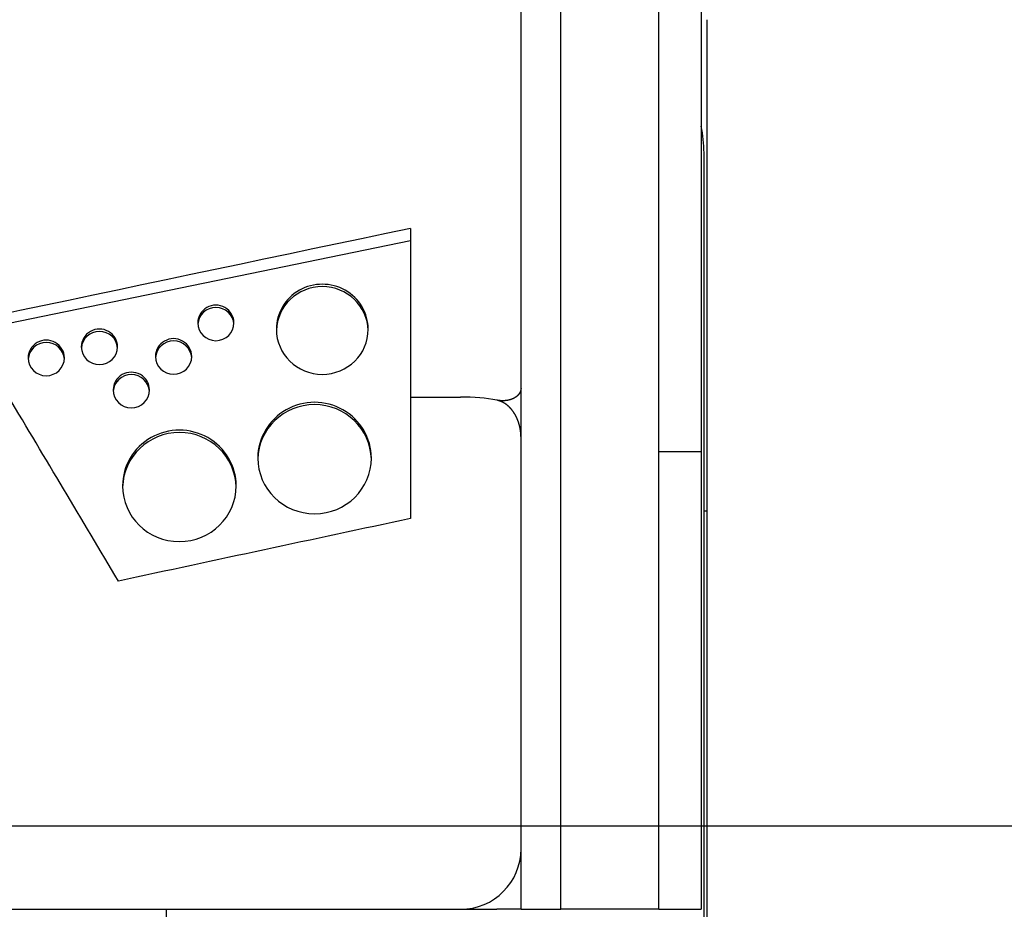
# Model space of a CAD drawing. Extents: x 1292 to 96515, y -55444 to 58338.
# Tile 14 of 80: x 7753 to 8568, y -53691 to -52955. Entities that reach past the tile are written whole.
import ezdxf

# ---------------------------------------------------------------- set-up
doc = ezdxf.new("R2010")
doc.units = 0
doc.layers.get('0').update_dxf_attribs({"linetype": 'CONTINUOUS'})

msp = doc.modelspace()

# ---------------------------------------------------------------- linework, layer by layer
at = {"color": 104, "linetype": 'Continuous'}
for p, q in [((8282.08, -53690.87), (8282.08, -52872.92)), ((8317.08, -52870.87), (8317.08, -53312.07)), ((8168.08, -53259.52), (8168.08, -52886.73)), ((8201.08, -53690.87), (8201.08, -52885.97)), ((8322.08, -53360.97), (8322.08, -52954.57)), ((8319.58, -53709.87), (8319.58, -53064.87)), ((8076.58, -53127.33), (8076.58, -53266.87)), ((8076.58, -53137.63), (7431.1, -53270.2)), ((8168.08, -53690.87), (8168.08, -53259.52)), ((8076.58, -53266.87), (8118.08, -53266.87)), ((8076.58, -53266.87), (8076.58, -53367.47)), ((8282.08, -53312.07), (8317.08, -53312.07)), ((8317.08, -53312.07), (8317.08, -53690.87)), ((8319.58, -53360.97), (8322.08, -53360.97)), ((8322.08, -53894.87), (8322.08, -53360.97)), ((8168.08, -53426.47), (8168.08, -53426.54)), ((5527.88, -53690.87), (8118.08, -53690.87)), ((7874.58, -53709.87), (7874.58, -53690.87)), ((8118.28, -53690.87), (8148.08, -53690.87)), ((8168.08, -53690.87), (8148.08, -53690.87)), ((8168.08, -53690.87), (8201.08, -53690.87)), ((8282.08, -53690.87), (8201.08, -53690.87)), ((8282.08, -53690.87), (8317.08, -53690.87))]:
    msp.add_line(p, q, dxfattribs=at)
at = {"color": 130, "linetype": 'Continuous'}
msp.add_line((7100.08, -53621.87), (9000.08, -53621.87), dxfattribs=at)
at = {"color": 104, "linetype": 'Continuous'}
for centre, radius, start, end in [((8219.58, -53064.87), 100, 0.00002, 12.83854), ((77232.69, -382523.42), 336577.41, 101.856936, 101.969465), ((-23920.99, -72264.11), 36926.4, 30.686272, 30.96152), ((76035.23, -371551.23), 325360.24, 102.056258, 102.099803), ((8118.08, -53640.87), 50, 270, 0)]:
    msp.add_arc(centre, radius, start, end, dxfattribs=at)
for centre, major_axis, ratio, start_param, end_param in [((8003.58, -53210.82), (38, 0), 0.98113, 0, 3.141593), ((8003.58, -53212.76), (38, 0), 0.98113, 0.025935, 3.115665), ((7915.48, -53205.52), (15, 0), 0.98113, 0, 3.141593), ((7915.48, -53207.46), (15, 0), 0.98113, 0.065726, 3.075874), ((7915.48, -53205.52), (15, 0), 0.98113, 3.141593, 6.283185), ((7819.08, -53225.34), (15, 0), 0.98113, 0, 3.141593), ((7819.08, -53227.28), (15, 0), 0.98113, 0.065726, 3.075874), ((8003.58, -53210.82), (38, 0), 0.98113, 3.141593, 6.283185), ((7775.08, -53234.53), (15, 0), 0.98113, 0, 3.141593), ((7775.08, -53236.47), (15, 0), 0.98113, 0.065726, 3.075874), ((7880.48, -53233.29), (15, 0), 0.98113, 0, 3.141593), ((7880.48, -53235.22), (15, 0), 0.98113, 0.065726, 3.075874), ((7819.08, -53225.34), (15, 0), 0.98113, 3.141593, 6.283185), ((7775.08, -53234.53), (15, 0), 0.98113, 3.141593, 6.283185), ((7880.48, -53233.29), (15, 0), 0.98113, 3.141593, 6.283185), ((7845.48, -53261.06), (15, 0), 0.98113, 0, 3.141593), ((7845.48, -53262.99), (15, 0), 0.98113, 0.065726, 3.075874), ((7845.48, -53261.06), (15, 0), 0.98113, 3.141593, 6.283185), ((7997.18, -53317.37), (47, 0), 0.98113, 0, 3.141593), ((8118.07, -53280.04), (50, 0), 0.263281, 0.927029, 1.570591), ((8118.07, -53280.03), (49.99, 0), 0.263254, 0.927025, 1.570663), ((7997.18, -53319.31), (47, 0), 0.98113, 0.020969, 3.120631), ((7885.28, -53340.43), (47, 0), 0.98113, 0, 3.141593), ((7885.28, -53342.36), (47, 0), 0.98113, 0.020969, 3.120631), ((7997.18, -53317.37), (47, 0), 0.98113, 3.141593, 6.283185), ((7885.28, -53340.43), (47, 0), 0.98113, 3.141593, 6.283185)]:
    msp.add_ellipse(centre, major_axis=major_axis, ratio=ratio, start_param=start_param, end_param=end_param, dxfattribs=at)
for points, knots in [([(8168.08, -53259.52), (8168.08, -53259.57), (8168.08, -53259.67), (8168.07, -53259.83), (8168.06, -53259.97), (8168.05, -53260.11), (8168.04, -53260.23), (8168.03, -53260.36), (8168.02, -53260.48), (8168, -53260.6), (8167.98, -53260.72), (8167.96, -53260.85), (8167.93, -53260.99), (8167.9, -53261.13), (8167.87, -53261.28), (8167.83, -53261.43), (8167.79, -53261.59), (8167.74, -53261.74), (8167.69, -53261.89), (8167.64, -53262.05), (8167.58, -53262.2), (8167.53, -53262.35), (8167.46, -53262.51), (8167.4, -53262.66), (8167.33, -53262.81), (8167.26, -53262.96), (8167.18, -53263.11), (8167.1, -53263.26), (8167.02, -53263.41), (8166.94, -53263.55), (8166.85, -53263.7), (8166.75, -53263.85), (8166.66, -53263.99), (8166.56, -53264.14), (8166.46, -53264.28), (8166.35, -53264.42), (8166.25, -53264.57), (8166.13, -53264.71), (8166.02, -53264.85), (8165.9, -53264.99), (8165.78, -53265.12), (8165.65, -53265.26), (8165.53, -53265.4), (8165.39, -53265.53), (8165.26, -53265.66), (8165.12, -53265.79), (8164.98, -53265.92), (8164.84, -53266.05), (8164.69, -53266.18), (8164.54, -53266.31), (8164.38, -53266.43), (8164.23, -53266.56), (8164.07, -53266.68), (8163.9, -53266.8), (8163.74, -53266.92), (8163.57, -53267.03), (8163.39, -53267.15), (8163.22, -53267.26), (8163.04, -53267.38), (8162.85, -53267.49), (8162.67, -53267.59), (8162.48, -53267.7), (8162.29, -53267.81), (8162.09, -53267.91), (8161.9, -53268.01), (8161.7, -53268.11), (8161.49, -53268.21), (8161.29, -53268.3), (8161.08, -53268.39), (8160.86, -53268.48), (8160.65, -53268.57), (8160.43, -53268.66), (8160.21, -53268.74), (8159.98, -53268.82), (8159.76, -53268.9), (8159.53, -53268.98), (8159.29, -53269.05), (8159.06, -53269.13), (8158.82, -53269.19), (8158.58, -53269.26), (8158.34, -53269.33), (8158.09, -53269.39), (8157.84, -53269.45), (8157.59, -53269.5), (8157.33, -53269.55), (8157.08, -53269.6), (8156.82, -53269.65), (8156.56, -53269.7), (8156.29, -53269.74), (8156.02, -53269.78), (8155.76, -53269.81), (8155.48, -53269.84), (8155.21, -53269.87), (8154.93, -53269.9), (8154.66, -53269.92), (8154.38, -53269.94), (8154.09, -53269.96), (8153.81, -53269.97), (8153.52, -53269.98), (8153.23, -53269.98), (8152.94, -53269.99), (8152.65, -53269.98), (8152.36, -53269.98), (8152.06, -53269.97), (8151.76, -53269.96), (8151.46, -53269.94), (8151.16, -53269.92), (8150.86, -53269.9), (8150.55, -53269.87), (8150.25, -53269.84), (8149.94, -53269.8), (8149.63, -53269.76), (8149.32, -53269.72), (8149.01, -53269.67), (8148.7, -53269.62), (8148.39, -53269.57), (8148.18, -53269.53), (8148.08, -53269.51)], [0, 0, 0, 0, 0.156252, 0.307929, 0.45232, 0.588559, 0.717293, 0.840369, 0.9605, 1.080836, 1.204527, 1.334303, 1.472062, 1.618466, 1.77263, 1.931829, 2.092382, 2.253485, 2.415177, 2.577499, 2.740488, 2.904185, 3.068627, 3.233852, 3.399895, 3.566795, 3.734586, 3.903304, 4.072982, 4.243656, 4.415357, 4.58812, 4.761975, 4.936954, 5.113088, 5.290407, 5.468941, 5.648717, 5.829764, 6.01211, 6.195782, 6.380806, 6.567207, 6.75501, 6.94424, 7.134921, 7.327075, 7.520725, 7.715893, 7.9126, 8.110867, 8.310715, 8.512162, 8.715227, 8.91993, 9.126287, 9.334316, 9.544034, 9.755456, 9.968599, 10.183478, 10.400106, 10.618499, 10.838669, 11.06063, 11.284395, 11.509974, 11.737381, 11.966625, 12.197718, 12.43067, 12.66549, 12.902188, 13.140772, 13.381252, 13.623635, 13.867929, 14.11414, 14.362277, 14.612344, 14.864346, 15.118285, 15.374165, 15.631988, 15.891754, 16.153466, 16.417123, 16.682725, 16.950272, 17.219763, 17.491196, 17.764568, 18.039877, 18.317119, 18.596289, 18.877384, 19.160396, 19.445321, 19.732151, 20.020878, 20.311494, 20.60399, 20.898356, 21.194581, 21.492653, 21.792561, 22.094291, 22.397828, 22.703159, 23.010266, 23.319139, 23.629777, 23.942162, 24.256266, 24.572054, 24.889496, 25.208575, 25.208575, 25.208575, 25.208575]), ([(8168.08, -53300.61), (8168.08, -53300.51), (8168.08, -53300.31), (8168.07, -53300.02), (8168.07, -53299.73), (8168.06, -53299.46), (8168.05, -53299.19), (8168.04, -53298.94), (8168.03, -53298.69), (8168.02, -53298.44), (8168.01, -53298.2), (8167.99, -53297.96), (8167.98, -53297.71), (8167.96, -53297.45), (8167.94, -53297.18), (8167.91, -53296.91), (8167.89, -53296.62), (8167.86, -53296.33), (8167.83, -53296.03), (8167.79, -53295.74), (8167.76, -53295.44), (8167.72, -53295.14), (8167.68, -53294.84), (8167.63, -53294.54), (8167.59, -53294.25), (8167.54, -53293.95), (8167.49, -53293.65), (8167.44, -53293.36), (8167.39, -53293.06), (8167.33, -53292.77), (8167.27, -53292.47), (8167.21, -53292.18), (8167.15, -53291.88), (8167.08, -53291.59), (8167.02, -53291.29), (8166.95, -53291), (8166.88, -53290.71), (8166.8, -53290.41), (8166.73, -53290.12), (8166.65, -53289.83), (8166.57, -53289.54), (8166.48, -53289.25), (8166.4, -53288.96), (8166.31, -53288.67), (8166.22, -53288.38), (8166.13, -53288.09), (8166.03, -53287.81), (8165.93, -53287.52), (8165.83, -53287.23), (8165.73, -53286.95), (8165.63, -53286.67), (8165.52, -53286.38), (8165.41, -53286.1), (8165.3, -53285.82), (8165.19, -53285.53), (8165.07, -53285.25), (8164.95, -53284.97), (8164.83, -53284.7), (8164.71, -53284.42), (8164.58, -53284.14), (8164.45, -53283.86), (8164.32, -53283.59), (8164.19, -53283.31), (8164.05, -53283.04), (8163.91, -53282.77), (8163.77, -53282.5), (8163.63, -53282.23), (8163.48, -53281.96), (8163.33, -53281.69), (8163.18, -53281.43), (8163.02, -53281.16), (8162.87, -53280.9), (8162.71, -53280.64), (8162.54, -53280.38), (8162.38, -53280.12), (8162.21, -53279.86), (8162.04, -53279.6), (8161.87, -53279.35), (8161.69, -53279.09), (8161.51, -53278.84), (8161.33, -53278.59), (8161.15, -53278.34), (8160.96, -53278.09), (8160.77, -53277.85), (8160.58, -53277.61), (8160.38, -53277.36), (8160.18, -53277.12), (8159.98, -53276.89), (8159.77, -53276.65), (8159.57, -53276.42), (8159.36, -53276.19), (8159.14, -53275.96), (8158.93, -53275.73), (8158.71, -53275.51), (8158.49, -53275.28), (8158.26, -53275.06), (8158.03, -53274.85), (8157.8, -53274.63), (8157.57, -53274.42), (8157.33, -53274.21), (8157.09, -53274), (8156.84, -53273.8), (8156.6, -53273.6), (8156.35, -53273.4), (8156.09, -53273.21), (8155.84, -53273.02), (8155.58, -53272.83), (8155.32, -53272.64), (8155.05, -53272.46), (8154.78, -53272.28), (8154.51, -53272.11), (8154.23, -53271.94), (8153.95, -53271.77), (8153.67, -53271.61), (8153.39, -53271.45), (8153.1, -53271.3), (8152.81, -53271.15), (8152.51, -53271), (8152.21, -53270.86), (8151.91, -53270.73), (8151.61, -53270.59), (8151.3, -53270.47), (8150.99, -53270.35), (8150.68, -53270.23), (8150.36, -53270.12), (8150.05, -53270.01), (8149.72, -53269.91), (8149.4, -53269.82), (8149.07, -53269.73), (8148.74, -53269.65), (8148.41, -53269.57), (8148.19, -53269.53), (8148.08, -53269.51)], [0, 0, 0, 0, 0.298959, 0.59317, 0.879233, 1.155238, 1.420704, 1.676469, 1.924489, 2.167599, 2.409166, 2.652738, 2.901607, 3.15833, 3.424727, 3.701656, 3.988707, 4.283904, 4.58355, 4.883877, 5.184254, 5.484684, 5.785167, 6.085707, 6.386305, 6.686964, 6.987686, 7.288474, 7.589329, 7.890256, 8.191255, 8.49233, 8.793483, 9.094717, 9.396035, 9.69744, 9.998934, 10.300521, 10.602203, 10.903983, 11.205865, 11.507851, 11.809944, 12.112149, 12.414467, 12.716903, 13.019459, 13.32214, 13.624948, 13.927887, 14.230961, 14.534173, 14.837528, 15.141029, 15.44468, 15.748486, 16.05245, 16.356577, 16.660871, 16.965336, 17.269978, 17.5748, 17.879807, 18.185005, 18.490399, 18.795994, 19.101794, 19.407807, 19.714036, 20.020489, 20.32717, 20.634086, 20.941242, 21.248645, 21.556301, 21.864217, 22.172398, 22.480852, 22.789584, 23.098603, 23.407916, 23.717528, 24.027448, 24.337684, 24.648244, 24.959135, 25.270365, 25.581945, 25.893883, 26.206188, 26.51887, 26.83194, 27.145408, 27.459286, 27.773586, 28.08832, 28.403502, 28.719146, 29.035266, 29.351881, 29.669012, 29.986679, 30.304902, 30.623697, 30.943083, 31.263076, 31.583692, 31.904946, 32.226854, 32.54943, 32.872688, 33.196644, 33.521312, 33.846707, 34.172845, 34.49974, 34.82741, 35.15587, 35.485139, 35.815236, 36.146179, 36.47799, 36.81069, 37.144303, 37.478854, 37.814369, 38.150877, 38.488416, 38.827037, 39.166756, 39.507569, 39.849482, 39.849482, 39.849482, 39.849482])]:
    msp.add_open_spline(points, degree=3, knots=knots, dxfattribs=at)

doc.saveas('drawing.dxf')
